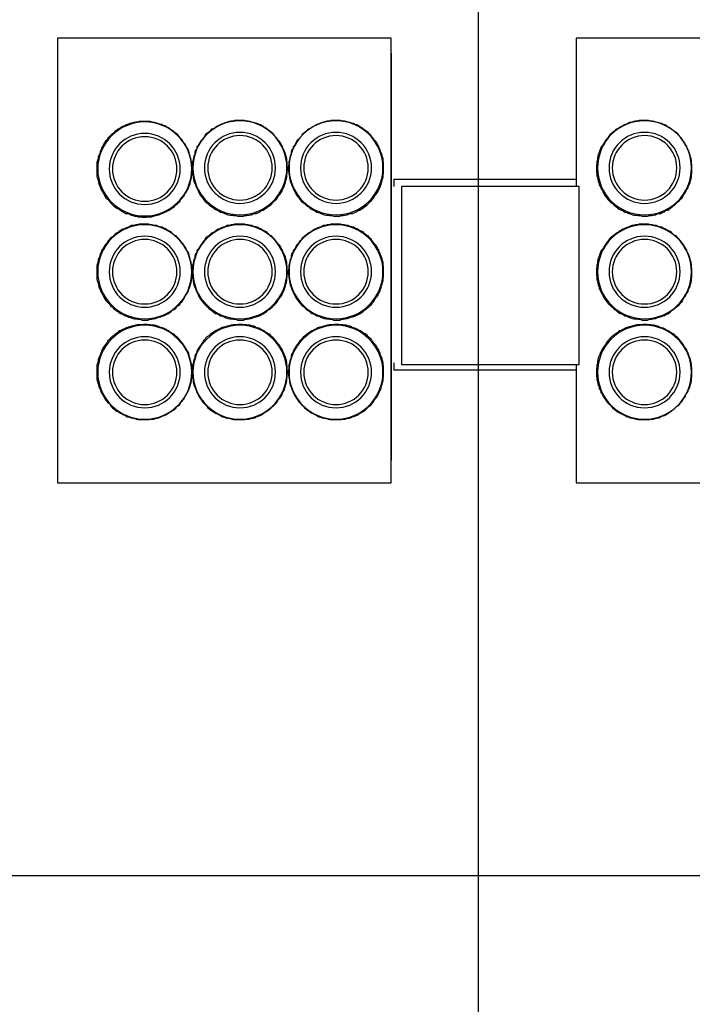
# Model space of a CAD drawing. Header units: millimetres. Extents: x 335 to 739279, y -1 to 84.
# Tile 135 of 244: x 387.09 to 389.5, y 30.37 to 33.89. Entities that reach past the tile are written whole.
import ezdxf

# ---------------------------------------------------------------- set-up
doc = ezdxf.new("R2010")
doc.units = ezdxf.units.MM
doc.header["$MEASUREMENT"] = 0

msp = doc.modelspace()

# ---------------------------------------------------------------- linework, layer by layer
at = {"color": 7}
for p, q in [((388.7368, 22.5099), (388.7368, 40.7529)), ((388.4238, 33.8269), (387.2298, 33.8269)), ((387.2298, 33.8269), (387.2298, 32.2349)), ((388.4238, 32.2349), (388.4238, 33.8269)), ((389.0868, 33.8269), (389.0868, 33.2959)), ((390.2808, 33.8269), (389.0868, 33.8269)), ((388.4238, 33.7739), (388.4238, 32.3149)), ((389.0868, 33.7739), (389.0868, 33.2959)), ((389.0978, 33.2959), (388.4608, 33.2959)), ((388.4608, 33.2959), (388.4608, 32.6589)), ((389.0978, 32.6589), (389.0978, 33.2959)), ((388.4608, 32.6589), (389.0978, 32.6589)), ((389.0868, 32.6589), (389.0868, 32.3149)), ((389.0868, 32.6589), (389.0868, 32.2349)), ((387.2298, 32.2349), (388.4238, 32.2349)), ((389.0868, 32.2349), (390.2808, 32.2349))]:
    msp.add_line(p, q, dxfattribs=at)
at = {"color": 7, "linetype": 'Continuous'}
for p, q in [((388.4338, 33.3229), (389.0868, 33.3229)), ((388.4338, 33.3229), (388.4338, 33.2959)), ((388.4338, 32.6649), (388.4338, 32.6379)), ((389.0868, 32.6379), (388.4338, 32.6379)), ((394.4298, 30.8279), (380.5038, 30.8279))]:
    msp.add_line(p, q, dxfattribs=at)
for points in [[(388.0518, 33.3629), (388.0518, 33.3699), (388.0518, 33.3749), (388.0518, 33.3819), (388.0508, 33.3889), (388.0508, 33.3949), (388.0498, 33.4019), (388.0468, 33.4069), (388.0458, 33.4149), (388.0418, 33.4219), (388.0398, 33.4269), (388.0358, 33.4339), (388.0348, 33.4389), (388.0308, 33.4469), (388.0278, 33.4529), (388.0238, 33.4579), (388.0188, 33.4629), (388.0148, 33.4689), (388.0098, 33.4739), (388.0068, 33.4789), (388.0018, 33.4849), (387.9958, 33.4899), (387.9908, 33.4929), (387.9858, 33.4969), (387.9798, 33.5019), (387.9748, 33.5059), (387.9698, 33.5089), (387.9618, 33.5129), (387.9568, 33.5169), (387.9508, 33.5179), (387.9448, 33.5219), (387.9388, 33.5229), (387.9328, 33.5249), (387.9248, 33.5269), (387.9188, 33.5289), (387.9118, 33.5299), (387.9068, 33.5299), (387.8988, 33.5329), (387.8918, 33.5329), (387.8848, 33.5329), (387.8768, 33.5329), (387.8708, 33.5329), (387.8638, 33.5329), (387.8588, 33.5299), (387.8508, 33.5299), (387.8438, 33.5289), (387.8368, 33.5269), (387.8318, 33.5249), (387.8238, 33.5219), (387.8168, 33.5189), (387.8118, 33.5169), (387.8048, 33.5139), (387.7998, 33.5109), (387.7948, 33.5069), (387.7868, 33.5029), (387.7808, 33.5009), (387.7758, 33.4949), (387.7708, 33.4909), (387.7648, 33.4859), (387.7598, 33.4819), (387.7568, 33.4769), (387.7528, 33.4709), (387.7488, 33.4659), (387.7438, 33.4609), (387.7398, 33.4549), (387.7368, 33.4489), (387.7328, 33.4429), (387.7288, 33.4379), (387.7278, 33.4309), (387.7238, 33.4259), (387.7218, 33.4179), (387.7208, 33.4109), (387.7178, 33.4059), (387.7168, 33.3989), (387.7158, 33.3909), (387.7128, 33.3849), (387.7128, 33.3789), (387.7128, 33.3739), (387.7118, 33.3659), (387.7118, 33.3629)], [(388.3968, 33.3629), (388.3968, 33.3699), (388.3968, 33.3749), (388.3968, 33.3819), (388.3958, 33.3889), (388.3958, 33.3949), (388.3938, 33.4019), (388.3918, 33.4069), (388.3898, 33.4149), (388.3858, 33.4219), (388.3848, 33.4269), (388.3808, 33.4339), (388.3798, 33.4389), (388.3758, 33.4469), (388.3728, 33.4529), (388.3688, 33.4579), (388.3638, 33.4629), (388.3598, 33.4689), (388.3548, 33.4739), (388.3528, 33.4789), (388.3468, 33.4849), (388.3418, 33.4899), (388.3368, 33.4929), (388.3308, 33.4969), (388.3258, 33.5019), (388.3208, 33.5059), (388.3148, 33.5089), (388.3068, 33.5129), (388.3018, 33.5169), (388.2948, 33.5179), (388.2898, 33.5219), (388.2828, 33.5229), (388.2778, 33.5249), (388.2698, 33.5269), (388.2628, 33.5289), (388.2568, 33.5299), (388.2508, 33.5299), (388.2428, 33.5329), (388.2368, 33.5329), (388.2298, 33.5329), (388.2218, 33.5329), (388.2148, 33.5329), (388.2088, 33.5329), (388.2028, 33.5299), (388.1948, 33.5299), (388.1888, 33.5289), (388.1818, 33.5269), (388.1768, 33.5249), (388.1688, 33.5219), (388.1618, 33.5189), (388.1568, 33.5169), (388.1508, 33.5139), (388.1458, 33.5109), (388.1398, 33.5069), (388.1318, 33.5029), (388.1268, 33.5009), (388.1218, 33.4949), (388.1158, 33.4909), (388.1108, 33.4859), (388.1058, 33.4819), (388.1028, 33.4769), (388.0978, 33.4709), (388.0938, 33.4659), (388.0878, 33.4609), (388.0838, 33.4549), (388.0818, 33.4489), (388.0778, 33.4429), (388.0738, 33.4379), (388.0718, 33.4309), (388.0678, 33.4259), (388.0668, 33.4179), (388.0658, 33.4109), (388.0628, 33.4059), (388.0618, 33.3989), (388.0598, 33.3909), (388.0578, 33.3849), (388.0578, 33.3789), (388.0578, 33.3739), (388.0558, 33.3659), (388.0558, 33.3629)], [(389.5008, 33.3629), (389.5008, 33.3699), (389.5008, 33.3749), (389.4998, 33.3819), (389.4998, 33.3889), (389.4988, 33.3949), (389.4958, 33.4019), (389.4948, 33.4069), (389.4928, 33.4149), (389.4908, 33.4219), (389.4878, 33.4269), (389.4848, 33.4339), (389.4828, 33.4389), (389.4788, 33.4469), (389.4748, 33.4529), (389.4718, 33.4579), (389.4678, 33.4629), (389.4638, 33.4689), (389.4588, 33.4739), (389.4558, 33.4789), (389.4508, 33.4849), (389.4448, 33.4899), (389.4388, 33.4929), (389.4348, 33.4969), (389.4288, 33.5019), (389.4238, 33.5059), (389.4158, 33.5089), (389.4108, 33.5129), (389.4048, 33.5169), (389.3988, 33.5179), (389.3928, 33.5219), (389.3868, 33.5229), (389.3788, 33.5249), (389.3728, 33.5269), (389.3668, 33.5289), (389.3598, 33.5299), (389.3528, 33.5299), (389.3458, 33.5329), (389.3398, 33.5329), (389.3338, 33.5329), (389.3258, 33.5329), (389.3198, 33.5329), (389.3128, 33.5329), (389.3048, 33.5299), (389.2978, 33.5299), (389.2928, 33.5289), (389.2858, 33.5269), (389.2778, 33.5249), (389.2728, 33.5219), (389.2658, 33.5189), (389.2598, 33.5169), (389.2538, 33.5139), (389.2488, 33.5109), (389.2408, 33.5069), (389.2358, 33.5029), (389.2298, 33.5009), (389.2248, 33.4949), (389.2198, 33.4909), (389.2138, 33.4859), (389.2088, 33.4819), (389.2038, 33.4769), (389.2008, 33.4709), (389.1958, 33.4659), (389.1918, 33.4609), (389.1878, 33.4549), (389.1848, 33.4489), (389.1808, 33.4429), (389.1768, 33.4379), (389.1738, 33.4309), (389.1718, 33.4259), (389.1698, 33.4179), (389.1658, 33.4109), (389.1648, 33.4059), (389.1638, 33.3989), (389.1638, 33.3909), (389.1608, 33.3849), (389.1608, 33.3789), (389.1598, 33.3739), (389.1598, 33.3659), (389.1598, 33.3629)], [(387.7118, 33.3589), (387.7118, 33.3659), (387.7118, 33.3739), (387.7118, 33.3789), (387.7098, 33.3849), (387.7078, 33.3909), (387.7058, 33.3989), (387.7048, 33.4059), (387.7018, 33.4109), (387.7008, 33.4179), (387.6998, 33.4229), (387.6958, 33.4309), (387.6918, 33.4369), (387.6888, 33.4429), (387.6858, 33.4489), (387.6808, 33.4539), (387.6778, 33.4589), (387.6738, 33.4659), (387.6688, 33.4699), (387.6648, 33.4749), (387.6598, 33.4809), (387.6538, 33.4859), (387.6488, 33.4899), (387.6438, 33.4949), (387.6378, 33.4979), (387.6328, 33.5019), (387.6278, 33.5059), (387.6208, 33.5089), (387.6158, 33.5129), (387.6088, 33.5139), (387.6038, 33.5179), (387.5958, 33.5189), (387.5888, 33.5219), (387.5838, 33.5229), (387.5768, 33.5249), (387.5688, 33.5269), (387.5618, 33.5289), (387.5568, 33.5289), (387.5508, 33.5289), (387.5428, 33.5289), (387.5368, 33.5289), (387.5298, 33.5289), (387.5218, 33.5289), (387.5148, 33.5269), (387.5098, 33.5269), (387.5028, 33.5249), (387.4948, 33.5229), (387.4888, 33.5219), (387.4828, 33.5189), (387.4768, 33.5169), (387.4708, 33.5139), (387.4628, 33.5109), (387.4578, 33.5069), (387.4508, 33.5029), (387.4458, 33.5009), (387.4408, 33.4969), (387.4348, 33.4929), (387.4298, 33.4869), (387.4248, 33.4849), (387.4188, 33.4789), (387.4148, 33.4739), (387.4098, 33.4689), (387.4068, 33.4629), (387.4018, 33.4579), (387.3978, 33.4529), (387.3938, 33.4469), (387.3908, 33.4389), (387.3868, 33.4339), (387.3858, 33.4269), (387.3818, 33.4219), (387.3808, 33.4149), (387.3778, 33.4069), (387.3748, 33.4019), (387.3748, 33.3949), (387.3728, 33.3889), (387.3708, 33.3819), (387.3708, 33.3759), (387.3698, 33.3699), (387.3698, 33.3629), (387.3698, 33.3589)], [(387.3698, 33.3589), (387.3698, 33.3519), (387.3698, 33.3439), (387.3708, 33.3379), (387.3708, 33.3309), (387.3728, 33.3259), (387.3748, 33.3179), (387.3768, 33.3109), (387.3778, 33.3039), (387.3808, 33.2989), (387.3828, 33.2909), (387.3858, 33.2859), (387.3888, 33.2789), (387.3928, 33.2739), (387.3968, 33.2679), (387.3988, 33.2619), (387.4028, 33.2559), (387.4088, 33.2509), (387.4128, 33.2459), (387.4178, 33.2399), (387.4208, 33.2359), (387.4258, 33.2309), (387.4308, 33.2259), (387.4368, 33.2219), (387.4418, 33.2189), (387.4498, 33.2149), (387.4548, 33.2109), (387.4608, 33.2079), (387.4668, 33.2039), (387.4728, 33.1999), (387.4788, 33.1989), (387.4848, 33.1979), (387.4928, 33.1939), (387.4988, 33.1919), (387.5058, 33.1899), (387.5108, 33.1899), (387.5188, 33.1879), (387.5258, 33.1879), (387.5328, 33.1869), (387.5408, 33.1869), (387.5468, 33.1869), (387.5528, 33.1879), (387.5578, 33.1879), (387.5658, 33.1879), (387.5728, 33.1899), (387.5798, 33.1919), (387.5848, 33.1939), (387.5928, 33.1949), (387.5998, 33.1979), (387.6048, 33.1999), (387.6118, 33.2029), (387.6168, 33.2059), (387.6248, 33.2099), (387.6298, 33.2109), (387.6358, 33.2159), (387.6418, 33.2199), (387.6478, 33.2239), (387.6528, 33.2299), (387.6568, 33.2319), (387.6618, 33.2379), (387.6678, 33.2429), (387.6698, 33.2479), (387.6758, 33.2539), (387.6798, 33.2589), (387.6838, 33.2639), (387.6858, 33.2699), (387.6898, 33.2749), (387.6938, 33.2829), (387.6968, 33.2879), (387.6998, 33.2949), (387.7018, 33.2999), (387.7048, 33.3069), (387.7058, 33.3149), (387.7078, 33.3219), (387.7098, 33.3269), (387.7098, 33.3339), (387.7118, 33.3419), (387.7118, 33.3479), (387.7118, 33.3549), (387.7118, 33.3589)], [(387.7118, 33.3629), (387.7118, 33.3549), (387.7128, 33.3479), (387.7128, 33.3419), (387.7158, 33.3339), (387.7158, 33.3279), (387.7168, 33.3219), (387.7178, 33.3149), (387.7208, 33.3069), (387.7238, 33.3019), (387.7258, 33.2949), (387.7288, 33.2899), (387.7318, 33.2829), (387.7338, 33.2779), (387.7378, 33.2699), (387.7418, 33.2639), (387.7448, 33.2589), (387.7498, 33.2539), (387.7538, 33.2479), (387.7588, 33.2429), (387.7638, 33.2379), (387.7678, 33.2349), (387.7728, 33.2299), (387.7788, 33.2259), (387.7848, 33.2219), (387.7908, 33.2159), (387.7958, 33.2139), (387.8008, 33.2109), (387.8078, 33.2079), (387.8128, 33.2039), (387.8208, 33.2029), (387.8278, 33.1989), (387.8328, 33.1979), (387.8398, 33.1949), (387.8478, 33.1939), (387.8548, 33.1939), (387.8598, 33.1919), (387.8668, 33.1919), (387.8748, 33.1899), (387.8808, 33.1899), (387.8878, 33.1899), (387.8958, 33.1899), (387.9008, 33.1919), (387.9078, 33.1919), (387.9148, 33.1939), (387.9228, 33.1949), (387.9288, 33.1979), (387.9348, 33.1989), (387.9408, 33.1999), (387.9488, 33.2029), (387.9548, 33.2059), (387.9598, 33.2099), (387.9658, 33.2109), (387.9708, 33.2149), (387.9778, 33.2189), (387.9828, 33.2239), (387.9878, 33.2269), (387.9938, 33.2309), (387.9988, 33.2359), (388.0028, 33.2419), (388.0078, 33.2459), (388.0138, 33.2509), (388.0178, 33.2559), (388.0198, 33.2619), (388.0258, 33.2679), (388.0298, 33.2739), (388.0338, 33.2789), (388.0348, 33.2859), (388.0388, 33.2909), (388.0418, 33.2989), (388.0438, 33.3039), (388.0458, 33.3109), (388.0468, 33.3179), (388.0498, 33.3229), (388.0508, 33.3309), (388.0508, 33.3379), (388.0518, 33.3439), (388.0518, 33.3519), (388.0518, 33.3589), (388.0518, 33.3629)], [(388.0558, 33.3629), (388.0558, 33.3549), (388.0578, 33.3479), (388.0578, 33.3419), (388.0598, 33.3339), (388.0598, 33.3279), (388.0618, 33.3219), (388.0628, 33.3149), (388.0658, 33.3069), (388.0678, 33.3019), (388.0708, 33.2949), (388.0738, 33.2899), (388.0758, 33.2829), (388.0788, 33.2779), (388.0828, 33.2699), (388.0868, 33.2639), (388.0898, 33.2589), (388.0948, 33.2539), (388.0988, 33.2479), (388.1038, 33.2429), (388.1098, 33.2379), (388.1138, 33.2349), (388.1188, 33.2299), (388.1238, 33.2259), (388.1308, 33.2219), (388.1358, 33.2159), (388.1418, 33.2139), (388.1468, 33.2109), (388.1538, 33.2079), (388.1578, 33.2039), (388.1658, 33.2029), (388.1728, 33.1989), (388.1778, 33.1979), (388.1848, 33.1949), (388.1928, 33.1939), (388.1988, 33.1939), (388.2048, 33.1919), (388.2108, 33.1919), (388.2188, 33.1899), (388.2258, 33.1899), (388.2328, 33.1899), (388.2408, 33.1899), (388.2458, 33.1919), (388.2528, 33.1919), (388.2588, 33.1939), (388.2668, 33.1949), (388.2738, 33.1979), (388.2788, 33.1989), (388.2858, 33.1999), (388.2938, 33.2029), (388.2988, 33.2059), (388.3058, 33.2099), (388.3108, 33.2109), (388.3168, 33.2149), (388.3228, 33.2189), (388.3288, 33.2239), (388.3338, 33.2269), (388.3388, 33.2309), (388.3448, 33.2359), (388.3488, 33.2419), (388.3538, 33.2459), (388.3578, 33.2509), (388.3618, 33.2559), (388.3648, 33.2619), (388.3698, 33.2679), (388.3738, 33.2739), (388.3778, 33.2789), (388.3798, 33.2859), (388.3838, 33.2909), (388.3858, 33.2989), (388.3888, 33.3039), (388.3898, 33.3109), (388.3918, 33.3179), (388.3938, 33.3229), (388.3958, 33.3309), (388.3958, 33.3379), (388.3968, 33.3439), (388.3968, 33.3519), (388.3968, 33.3589), (388.3968, 33.3629)], [(389.1598, 33.3629), (389.1598, 33.3549), (389.1598, 33.3479), (389.1608, 33.3419), (389.1608, 33.3339), (389.1638, 33.3279), (389.1648, 33.3219), (389.1658, 33.3149), (389.1688, 33.3069), (389.1698, 33.3019), (389.1738, 33.2949), (389.1758, 33.2899), (389.1798, 33.2829), (389.1818, 33.2779), (389.1858, 33.2699), (389.1898, 33.2639), (389.1928, 33.2589), (389.1978, 33.2539), (389.2018, 33.2479), (389.2078, 33.2429), (389.2118, 33.2379), (389.2168, 33.2349), (389.2218, 33.2299), (389.2278, 33.2259), (389.2328, 33.2219), (389.2378, 33.2159), (389.2448, 33.2139), (389.2498, 33.2109), (389.2568, 33.2079), (389.2618, 33.2039), (389.2698, 33.2029), (389.2758, 33.1989), (389.2818, 33.1979), (389.2888, 33.1949), (389.2938, 33.1939), (389.3018, 33.1939), (389.3088, 33.1919), (389.3158, 33.1919), (389.3238, 33.1899), (389.3298, 33.1899), (389.3358, 33.1899), (389.3418, 33.1899), (389.3498, 33.1919), (389.3568, 33.1919), (389.3628, 33.1939), (389.3708, 33.1949), (389.3758, 33.1979), (389.3828, 33.1989), (389.3888, 33.1999), (389.3948, 33.2029), (389.4028, 33.2059), (389.4078, 33.2099), (389.4148, 33.2109), (389.4198, 33.2149), (389.4248, 33.2189), (389.4308, 33.2239), (389.4348, 33.2269), (389.4398, 33.2309), (389.4468, 33.2359), (389.4518, 33.2419), (389.4568, 33.2459), (389.4608, 33.2509), (389.4668, 33.2559), (389.4688, 33.2619), (389.4728, 33.2679), (389.4768, 33.2739), (389.4798, 33.2789), (389.4838, 33.2859), (389.4878, 33.2909), (389.4888, 33.2989), (389.4928, 33.3039), (389.4948, 33.3109), (389.4958, 33.3179), (389.4988, 33.3229), (389.4998, 33.3309), (389.4998, 33.3379), (389.5008, 33.3439), (389.5008, 33.3519), (389.5008, 33.3589), (389.5008, 33.3629)], [(387.7118, 32.9909), (387.7118, 32.9969), (387.7118, 33.0029), (387.7118, 33.0089), (387.7098, 33.0169), (387.7078, 33.0239), (387.7058, 33.0309), (387.7048, 33.0359), (387.7018, 33.0439), (387.7008, 33.0509), (387.6998, 33.0559), (387.6958, 33.0629), (387.6918, 33.0679), (387.6888, 33.0759), (387.6858, 33.0809), (387.6808, 33.0869), (387.6778, 33.0919), (387.6738, 33.0969), (387.6688, 33.1029), (387.6648, 33.1079), (387.6598, 33.1129), (387.6538, 33.1189), (387.6488, 33.1209), (387.6438, 33.1249), (387.6378, 33.1309), (387.6328, 33.1349), (387.6278, 33.1369), (387.6208, 33.1409), (387.6158, 33.1449), (387.6088, 33.1469), (387.6038, 33.1509), (387.5958, 33.1519), (387.5888, 33.1529), (387.5838, 33.1559), (387.5768, 33.1569), (387.5688, 33.1589), (387.5618, 33.1589), (387.5568, 33.1609), (387.5508, 33.1609), (387.5428, 33.1609), (387.5368, 33.1609), (387.5298, 33.1609), (387.5218, 33.1609), (387.5148, 33.1589), (387.5098, 33.1589), (387.5028, 33.1569), (387.4948, 33.1559), (387.4888, 33.1529), (387.4828, 33.1509), (387.4768, 33.1479), (387.4708, 33.1449), (387.4628, 33.1429), (387.4578, 33.1399), (387.4508, 33.1359), (387.4458, 33.1319), (387.4408, 33.1289), (387.4348, 33.1239), (387.4298, 33.1199), (387.4248, 33.1149), (387.4188, 33.1109), (387.4148, 33.1049), (387.4098, 33.0999), (387.4068, 33.0949), (387.4018, 33.0889), (387.3978, 33.0839), (387.3938, 33.0769), (387.3908, 33.0719), (387.3868, 33.0669), (387.3858, 33.0599), (387.3818, 33.0549), (387.3808, 33.0469), (387.3778, 33.0399), (387.3748, 33.0349), (387.3748, 33.0279), (387.3728, 33.0199), (387.3708, 33.0129), (387.3708, 33.0069), (387.3698, 33.0009), (387.3698, 32.9929), (387.3698, 32.9909)], [(388.0518, 32.9909), (388.0518, 32.9969), (388.0518, 33.0029), (388.0518, 33.0089), (388.0508, 33.0169), (388.0508, 33.0239), (388.0498, 33.0309), (388.0468, 33.0359), (388.0458, 33.0439), (388.0418, 33.0509), (388.0398, 33.0559), (388.0358, 33.0629), (388.0348, 33.0679), (388.0308, 33.0759), (388.0278, 33.0809), (388.0238, 33.0869), (388.0188, 33.0919), (388.0148, 33.0969), (388.0098, 33.1029), (388.0068, 33.1079), (388.0018, 33.1129), (387.9958, 33.1189), (387.9908, 33.1209), (387.9858, 33.1249), (387.9798, 33.1309), (387.9748, 33.1349), (387.9698, 33.1369), (387.9618, 33.1409), (387.9568, 33.1449), (387.9508, 33.1469), (387.9448, 33.1509), (387.9388, 33.1519), (387.9328, 33.1529), (387.9248, 33.1559), (387.9188, 33.1569), (387.9118, 33.1589), (387.9068, 33.1589), (387.8988, 33.1609), (387.8918, 33.1609), (387.8848, 33.1609), (387.8768, 33.1609), (387.8708, 33.1609), (387.8638, 33.1609), (387.8588, 33.1589), (387.8508, 33.1589), (387.8438, 33.1569), (387.8368, 33.1559), (387.8318, 33.1529), (387.8238, 33.1509), (387.8168, 33.1479), (387.8118, 33.1449), (387.8048, 33.1429), (387.7998, 33.1399), (387.7948, 33.1359), (387.7868, 33.1319), (387.7808, 33.1289), (387.7758, 33.1239), (387.7708, 33.1199), (387.7648, 33.1149), (387.7598, 33.1109), (387.7568, 33.1049), (387.7528, 33.0999), (387.7488, 33.0949), (387.7438, 33.0889), (387.7398, 33.0839), (387.7368, 33.0769), (387.7328, 33.0719), (387.7288, 33.0669), (387.7278, 33.0599), (387.7238, 33.0549), (387.7218, 33.0469), (387.7208, 33.0399), (387.7178, 33.0349), (387.7168, 33.0279), (387.7158, 33.0199), (387.7128, 33.0129), (387.7128, 33.0069), (387.7128, 33.0009), (387.7118, 32.9929), (387.7118, 32.9909)], [(388.3968, 32.9909), (388.3968, 32.9969), (388.3968, 33.0029), (388.3968, 33.0089), (388.3958, 33.0169), (388.3958, 33.0239), (388.3938, 33.0309), (388.3918, 33.0359), (388.3898, 33.0439), (388.3858, 33.0509), (388.3848, 33.0559), (388.3808, 33.0629), (388.3798, 33.0679), (388.3758, 33.0759), (388.3728, 33.0809), (388.3688, 33.0869), (388.3638, 33.0919), (388.3598, 33.0969), (388.3548, 33.1029), (388.3528, 33.1079), (388.3468, 33.1129), (388.3418, 33.1189), (388.3368, 33.1209), (388.3308, 33.1249), (388.3258, 33.1309), (388.3208, 33.1349), (388.3148, 33.1369), (388.3068, 33.1409), (388.3018, 33.1449), (388.2948, 33.1469), (388.2898, 33.1509), (388.2828, 33.1519), (388.2778, 33.1529), (388.2698, 33.1559), (388.2628, 33.1569), (388.2568, 33.1589), (388.2508, 33.1589), (388.2428, 33.1609), (388.2368, 33.1609), (388.2298, 33.1609), (388.2218, 33.1609), (388.2148, 33.1609), (388.2088, 33.1609), (388.2028, 33.1589), (388.1948, 33.1589), (388.1888, 33.1569), (388.1818, 33.1559), (388.1768, 33.1529), (388.1688, 33.1509), (388.1618, 33.1479), (388.1568, 33.1449), (388.1508, 33.1429), (388.1458, 33.1399), (388.1398, 33.1359), (388.1318, 33.1319), (388.1268, 33.1289), (388.1218, 33.1239), (388.1158, 33.1199), (388.1108, 33.1149), (388.1058, 33.1109), (388.1028, 33.1049), (388.0978, 33.0999), (388.0938, 33.0949), (388.0878, 33.0889), (388.0838, 33.0839), (388.0818, 33.0769), (388.0778, 33.0719), (388.0738, 33.0669), (388.0718, 33.0599), (388.0678, 33.0549), (388.0668, 33.0469), (388.0658, 33.0399), (388.0628, 33.0349), (388.0618, 33.0279), (388.0598, 33.0199), (388.0578, 33.0129), (388.0578, 33.0069), (388.0578, 33.0009), (388.0558, 32.9929), (388.0558, 32.9909)], [(389.5008, 32.9909), (389.5008, 32.9969), (389.5008, 33.0029), (389.4998, 33.0089), (389.4998, 33.0169), (389.4988, 33.0239), (389.4958, 33.0309), (389.4948, 33.0359), (389.4928, 33.0439), (389.4908, 33.0509), (389.4878, 33.0559), (389.4848, 33.0629), (389.4828, 33.0679), (389.4788, 33.0759), (389.4748, 33.0809), (389.4718, 33.0869), (389.4678, 33.0919), (389.4638, 33.0969), (389.4588, 33.1029), (389.4558, 33.1079), (389.4508, 33.1129), (389.4448, 33.1189), (389.4388, 33.1209), (389.4348, 33.1249), (389.4288, 33.1309), (389.4238, 33.1349), (389.4158, 33.1369), (389.4108, 33.1409), (389.4048, 33.1449), (389.3988, 33.1469), (389.3928, 33.1509), (389.3868, 33.1519), (389.3788, 33.1529), (389.3728, 33.1559), (389.3668, 33.1569), (389.3598, 33.1589), (389.3528, 33.1589), (389.3458, 33.1609), (389.3398, 33.1609), (389.3338, 33.1609), (389.3258, 33.1609), (389.3198, 33.1609), (389.3128, 33.1609), (389.3048, 33.1589), (389.2978, 33.1589), (389.2928, 33.1569), (389.2858, 33.1559), (389.2778, 33.1529), (389.2728, 33.1509), (389.2658, 33.1479), (389.2598, 33.1449), (389.2538, 33.1429), (389.2488, 33.1399), (389.2408, 33.1359), (389.2358, 33.1319), (389.2298, 33.1289), (389.2248, 33.1239), (389.2198, 33.1199), (389.2138, 33.1149), (389.2088, 33.1109), (389.2038, 33.1049), (389.2008, 33.0999), (389.1958, 33.0949), (389.1918, 33.0889), (389.1878, 33.0839), (389.1848, 33.0769), (389.1808, 33.0719), (389.1768, 33.0669), (389.1738, 33.0599), (389.1718, 33.0549), (389.1698, 33.0469), (389.1658, 33.0399), (389.1648, 33.0349), (389.1638, 33.0279), (389.1638, 33.0199), (389.1608, 33.0129), (389.1608, 33.0069), (389.1598, 33.0009), (389.1598, 32.9929), (389.1598, 32.9909)], [(387.3698, 32.9909), (387.3698, 32.9829), (387.3698, 32.9769), (387.3708, 32.9699), (387.3708, 32.9619), (387.3728, 32.9569), (387.3748, 32.9499), (387.3768, 32.9439), (387.3778, 32.9359), (387.3808, 32.9299), (387.3828, 32.9239), (387.3858, 32.9179), (387.3888, 32.9119), (387.3928, 32.9059), (387.3968, 32.8979), (387.3988, 32.8929), (387.4028, 32.8879), (387.4088, 32.8819), (387.4128, 32.8769), (387.4178, 32.8719), (387.4208, 32.8659), (387.4258, 32.8639), (387.4308, 32.8579), (387.4368, 32.8539), (387.4418, 32.8499), (387.4498, 32.8449), (387.4548, 32.8419), (387.4608, 32.8399), (387.4668, 32.8369), (387.4728, 32.8329), (387.4788, 32.8319), (387.4848, 32.8279), (387.4928, 32.8259), (387.4988, 32.8239), (387.5058, 32.8219), (387.5108, 32.8219), (387.5188, 32.8209), (387.5258, 32.8209), (387.5328, 32.8179), (387.5408, 32.8179), (387.5468, 32.8179), (387.5528, 32.8179), (387.5578, 32.8209), (387.5658, 32.8209), (387.5728, 32.8219), (387.5798, 32.8239), (387.5848, 32.8259), (387.5928, 32.8279), (387.5998, 32.8289), (387.6048, 32.8319), (387.6118, 32.8339), (387.6168, 32.8379), (387.6248, 32.8399), (387.6298, 32.8439), (387.6358, 32.8479), (387.6418, 32.8529), (387.6478, 32.8559), (387.6528, 32.8599), (387.6568, 32.8649), (387.6618, 32.8699), (387.6678, 32.8739), (387.6698, 32.8799), (387.6758, 32.8849), (387.6798, 32.8899), (387.6838, 32.8969), (387.6858, 32.9019), (387.6898, 32.9079), (387.6938, 32.9139), (387.6968, 32.9199), (387.6998, 32.9279), (387.7018, 32.9329), (387.7048, 32.9399), (387.7058, 32.9459), (387.7078, 32.9519), (387.7098, 32.9599), (387.7098, 32.9659), (387.7118, 32.9729), (387.7118, 32.9809), (387.7118, 32.9869), (387.7118, 32.9909)], [(387.7118, 32.9909), (387.7118, 32.9829), (387.7128, 32.9769), (387.7128, 32.9699), (387.7158, 32.9619), (387.7158, 32.9569), (387.7168, 32.9499), (387.7178, 32.9439), (387.7208, 32.9359), (387.7238, 32.9299), (387.7258, 32.9239), (387.7288, 32.9179), (387.7318, 32.9119), (387.7338, 32.9059), (387.7378, 32.8979), (387.7418, 32.8929), (387.7448, 32.8879), (387.7498, 32.8819), (387.7538, 32.8769), (387.7588, 32.8719), (387.7638, 32.8659), (387.7678, 32.8639), (387.7728, 32.8579), (387.7788, 32.8539), (387.7848, 32.8499), (387.7908, 32.8449), (387.7958, 32.8419), (387.8008, 32.8399), (387.8078, 32.8369), (387.8128, 32.8329), (387.8208, 32.8319), (387.8278, 32.8279), (387.8328, 32.8259), (387.8398, 32.8239), (387.8478, 32.8219), (387.8548, 32.8219), (387.8598, 32.8209), (387.8668, 32.8209), (387.8748, 32.8179), (387.8808, 32.8179), (387.8878, 32.8179), (387.8958, 32.8179), (387.9008, 32.8209), (387.9078, 32.8209), (387.9148, 32.8219), (387.9228, 32.8239), (387.9288, 32.8259), (387.9348, 32.8279), (387.9408, 32.8289), (387.9488, 32.8319), (387.9548, 32.8339), (387.9598, 32.8379), (387.9658, 32.8399), (387.9708, 32.8439), (387.9778, 32.8479), (387.9828, 32.8529), (387.9878, 32.8559), (387.9938, 32.8599), (387.9988, 32.8649), (388.0028, 32.8699), (388.0078, 32.8739), (388.0138, 32.8799), (388.0178, 32.8849), (388.0198, 32.8899), (388.0258, 32.8969), (388.0298, 32.9019), (388.0338, 32.9079), (388.0348, 32.9139), (388.0388, 32.9199), (388.0418, 32.9279), (388.0438, 32.9329), (388.0458, 32.9399), (388.0468, 32.9459), (388.0498, 32.9519), (388.0508, 32.9599), (388.0508, 32.9659), (388.0518, 32.9729), (388.0518, 32.9809), (388.0518, 32.9869), (388.0518, 32.9909)], [(388.0558, 32.9909), (388.0558, 32.9829), (388.0578, 32.9769), (388.0578, 32.9699), (388.0598, 32.9619), (388.0598, 32.9569), (388.0618, 32.9499), (388.0628, 32.9439), (388.0658, 32.9359), (388.0678, 32.9299), (388.0708, 32.9239), (388.0738, 32.9179), (388.0758, 32.9119), (388.0788, 32.9059), (388.0828, 32.8979), (388.0868, 32.8929), (388.0898, 32.8879), (388.0948, 32.8819), (388.0988, 32.8769), (388.1038, 32.8719), (388.1098, 32.8659), (388.1138, 32.8639), (388.1188, 32.8579), (388.1238, 32.8539), (388.1308, 32.8499), (388.1358, 32.8449), (388.1418, 32.8419), (388.1468, 32.8399), (388.1538, 32.8369), (388.1578, 32.8329), (388.1658, 32.8319), (388.1728, 32.8279), (388.1778, 32.8259), (388.1848, 32.8239), (388.1928, 32.8219), (388.1988, 32.8219), (388.2048, 32.8209), (388.2108, 32.8209), (388.2188, 32.8179), (388.2258, 32.8179), (388.2328, 32.8179), (388.2408, 32.8179), (388.2458, 32.8209), (388.2528, 32.8209), (388.2588, 32.8219), (388.2668, 32.8239), (388.2738, 32.8259), (388.2788, 32.8279), (388.2858, 32.8289), (388.2938, 32.8319), (388.2988, 32.8339), (388.3058, 32.8379), (388.3108, 32.8399), (388.3168, 32.8439), (388.3228, 32.8479), (388.3288, 32.8529), (388.3338, 32.8559), (388.3388, 32.8599), (388.3448, 32.8649), (388.3488, 32.8699), (388.3538, 32.8739), (388.3578, 32.8799), (388.3618, 32.8849), (388.3648, 32.8899), (388.3698, 32.8969), (388.3738, 32.9019), (388.3778, 32.9079), (388.3798, 32.9139), (388.3838, 32.9199), (388.3858, 32.9279), (388.3888, 32.9329), (388.3898, 32.9399), (388.3918, 32.9459), (388.3938, 32.9519), (388.3958, 32.9599), (388.3958, 32.9659), (388.3968, 32.9729), (388.3968, 32.9809), (388.3968, 32.9869), (388.3968, 32.9909)], [(389.1598, 32.9909), (389.1598, 32.9829), (389.1598, 32.9769), (389.1608, 32.9699), (389.1608, 32.9619), (389.1638, 32.9569), (389.1648, 32.9499), (389.1658, 32.9439), (389.1688, 32.9359), (389.1698, 32.9299), (389.1738, 32.9239), (389.1758, 32.9179), (389.1798, 32.9119), (389.1818, 32.9059), (389.1858, 32.8979), (389.1898, 32.8929), (389.1928, 32.8879), (389.1978, 32.8819), (389.2018, 32.8769), (389.2078, 32.8719), (389.2118, 32.8659), (389.2168, 32.8639), (389.2218, 32.8579), (389.2278, 32.8539), (389.2328, 32.8499), (389.2378, 32.8449), (389.2448, 32.8419), (389.2498, 32.8399), (389.2568, 32.8369), (389.2618, 32.8329), (389.2698, 32.8319), (389.2758, 32.8279), (389.2818, 32.8259), (389.2888, 32.8239), (389.2938, 32.8219), (389.3018, 32.8219), (389.3088, 32.8209), (389.3158, 32.8209), (389.3238, 32.8179), (389.3298, 32.8179), (389.3358, 32.8179), (389.3418, 32.8179), (389.3498, 32.8209), (389.3568, 32.8209), (389.3628, 32.8219), (389.3708, 32.8239), (389.3758, 32.8259), (389.3828, 32.8279), (389.3888, 32.8289), (389.3948, 32.8319), (389.4028, 32.8339), (389.4078, 32.8379), (389.4148, 32.8399), (389.4198, 32.8439), (389.4248, 32.8479), (389.4308, 32.8529), (389.4348, 32.8559), (389.4398, 32.8599), (389.4468, 32.8649), (389.4518, 32.8699), (389.4568, 32.8739), (389.4608, 32.8799), (389.4668, 32.8849), (389.4688, 32.8899), (389.4728, 32.8969), (389.4768, 32.9019), (389.4798, 32.9079), (389.4838, 32.9139), (389.4878, 32.9199), (389.4888, 32.9279), (389.4928, 32.9329), (389.4948, 32.9399), (389.4958, 32.9459), (389.4988, 32.9519), (389.4998, 32.9599), (389.4998, 32.9659), (389.5008, 32.9729), (389.5008, 32.9809), (389.5008, 32.9869), (389.5008, 32.9909)], [(387.7118, 32.6309), (387.7118, 32.6379), (387.7118, 32.6459), (387.7118, 32.6529), (387.7098, 32.6589), (387.7078, 32.6649), (387.7058, 32.6729), (387.7048, 32.6789), (387.7018, 32.6859), (387.7008, 32.6909), (387.6998, 32.6989), (387.6958, 32.7049), (387.6918, 32.7109), (387.6888, 32.7169), (387.6858, 32.7219), (387.6808, 32.7289), (387.6778, 32.7339), (387.6738, 32.7389), (387.6688, 32.7449), (387.6648, 32.7499), (387.6598, 32.7539), (387.6538, 32.7589), (387.6488, 32.7649), (387.6438, 32.7689), (387.6378, 32.7709), (387.6328, 32.7749), (387.6278, 32.7789), (387.6208, 32.7819), (387.6158, 32.7849), (387.6088, 32.7889), (387.6038, 32.7899), (387.5958, 32.7919), (387.5888, 32.7959), (387.5838, 32.7969), (387.5768, 32.7999), (387.5688, 32.7999), (387.5618, 32.8009), (387.5568, 32.8009), (387.5508, 32.8019), (387.5428, 32.8019), (387.5368, 32.8019), (387.5298, 32.8009), (387.5218, 32.8009), (387.5148, 32.8009), (387.5098, 32.7999), (387.5028, 32.7969), (387.4948, 32.7959), (387.4888, 32.7939), (387.4828, 32.7919), (387.4768, 32.7899), (387.4708, 32.7859), (387.4628, 32.7839), (387.4578, 32.7809), (387.4508, 32.7789), (387.4458, 32.7739), (387.4408, 32.7699), (387.4348, 32.7659), (387.4298, 32.7609), (387.4248, 32.7579), (387.4188, 32.7529), (387.4148, 32.7469), (387.4098, 32.7429), (387.4068, 32.7379), (387.4018, 32.7309), (387.3978, 32.7259), (387.3938, 32.7209), (387.3908, 32.7149), (387.3868, 32.7069), (387.3858, 32.7019), (387.3818, 32.6949), (387.3808, 32.6899), (387.3778, 32.6829), (387.3748, 32.6749), (387.3748, 32.6689), (387.3728, 32.6629), (387.3708, 32.6569), (387.3708, 32.6489), (387.3698, 32.6419), (387.3698, 32.6349), (387.3698, 32.6309)], [(388.0518, 32.6309), (388.0518, 32.6379), (388.0518, 32.6459), (388.0518, 32.6529), (388.0508, 32.6589), (388.0508, 32.6649), (388.0498, 32.6729), (388.0468, 32.6789), (388.0458, 32.6859), (388.0418, 32.6909), (388.0398, 32.6989), (388.0358, 32.7049), (388.0348, 32.7109), (388.0308, 32.7169), (388.0278, 32.7219), (388.0238, 32.7289), (388.0188, 32.7339), (388.0148, 32.7389), (388.0098, 32.7449), (388.0068, 32.7499), (388.0018, 32.7539), (387.9958, 32.7589), (387.9908, 32.7649), (387.9858, 32.7689), (387.9798, 32.7709), (387.9748, 32.7749), (387.9698, 32.7789), (387.9618, 32.7819), (387.9568, 32.7849), (387.9508, 32.7889), (387.9448, 32.7899), (387.9388, 32.7919), (387.9328, 32.7959), (387.9248, 32.7969), (387.9188, 32.7999), (387.9118, 32.7999), (387.9068, 32.8009), (387.8988, 32.8009), (387.8918, 32.8019), (387.8848, 32.8019), (387.8768, 32.8019), (387.8708, 32.8009), (387.8638, 32.8009), (387.8588, 32.8009), (387.8508, 32.7999), (387.8438, 32.7969), (387.8368, 32.7959), (387.8318, 32.7939), (387.8238, 32.7919), (387.8168, 32.7899), (387.8118, 32.7859), (387.8048, 32.7839), (387.7998, 32.7809), (387.7948, 32.7789), (387.7868, 32.7739), (387.7808, 32.7699), (387.7758, 32.7659), (387.7708, 32.7609), (387.7648, 32.7579), (387.7598, 32.7529), (387.7568, 32.7469), (387.7528, 32.7429), (387.7488, 32.7379), (387.7438, 32.7309), (387.7398, 32.7259), (387.7368, 32.7209), (387.7328, 32.7149), (387.7288, 32.7069), (387.7278, 32.7019), (387.7238, 32.6949), (387.7218, 32.6899), (387.7208, 32.6829), (387.7178, 32.6749), (387.7168, 32.6689), (387.7158, 32.6629), (387.7128, 32.6569), (387.7128, 32.6489), (387.7128, 32.6419), (387.7118, 32.6349), (387.7118, 32.6309)], [(388.3968, 32.6309), (388.3968, 32.6379), (388.3968, 32.6459), (388.3968, 32.6529), (388.3958, 32.6589), (388.3958, 32.6649), (388.3938, 32.6729), (388.3918, 32.6789), (388.3898, 32.6859), (388.3858, 32.6909), (388.3848, 32.6989), (388.3808, 32.7049), (388.3798, 32.7109), (388.3758, 32.7169), (388.3728, 32.7219), (388.3688, 32.7289), (388.3638, 32.7339), (388.3598, 32.7389), (388.3548, 32.7449), (388.3528, 32.7499), (388.3468, 32.7539), (388.3418, 32.7589), (388.3368, 32.7649), (388.3308, 32.7689), (388.3258, 32.7709), (388.3208, 32.7749), (388.3148, 32.7789), (388.3068, 32.7819), (388.3018, 32.7849), (388.2948, 32.7889), (388.2898, 32.7899), (388.2828, 32.7919), (388.2778, 32.7959), (388.2698, 32.7969), (388.2628, 32.7999), (388.2568, 32.7999), (388.2508, 32.8009), (388.2428, 32.8009), (388.2368, 32.8019), (388.2298, 32.8019), (388.2218, 32.8019), (388.2148, 32.8009), (388.2088, 32.8009), (388.2028, 32.8009), (388.1948, 32.7999), (388.1888, 32.7969), (388.1818, 32.7959), (388.1768, 32.7939), (388.1688, 32.7919), (388.1618, 32.7899), (388.1568, 32.7859), (388.1508, 32.7839), (388.1458, 32.7809), (388.1398, 32.7789), (388.1318, 32.7739), (388.1268, 32.7699), (388.1218, 32.7659), (388.1158, 32.7609), (388.1108, 32.7579), (388.1058, 32.7529), (388.1028, 32.7469), (388.0978, 32.7429), (388.0938, 32.7379), (388.0878, 32.7309), (388.0838, 32.7259), (388.0818, 32.7209), (388.0778, 32.7149), (388.0738, 32.7069), (388.0718, 32.7019), (388.0678, 32.6949), (388.0668, 32.6899), (388.0658, 32.6829), (388.0628, 32.6749), (388.0618, 32.6689), (388.0598, 32.6629), (388.0578, 32.6569), (388.0578, 32.6489), (388.0578, 32.6419), (388.0558, 32.6349), (388.0558, 32.6309)], [(389.5008, 32.6309), (389.5008, 32.6379), (389.5008, 32.6459), (389.4998, 32.6529), (389.4998, 32.6589), (389.4988, 32.6649), (389.4958, 32.6729), (389.4948, 32.6789), (389.4928, 32.6859), (389.4908, 32.6909), (389.4878, 32.6989), (389.4848, 32.7049), (389.4828, 32.7109), (389.4788, 32.7169), (389.4748, 32.7219), (389.4718, 32.7289), (389.4678, 32.7339), (389.4638, 32.7389), (389.4588, 32.7449), (389.4558, 32.7499), (389.4508, 32.7539), (389.4448, 32.7589), (389.4388, 32.7649), (389.4348, 32.7689), (389.4288, 32.7709), (389.4238, 32.7749), (389.4158, 32.7789), (389.4108, 32.7819), (389.4048, 32.7849), (389.3988, 32.7889), (389.3928, 32.7899), (389.3868, 32.7919), (389.3788, 32.7959), (389.3728, 32.7969), (389.3668, 32.7999), (389.3598, 32.7999), (389.3528, 32.8009), (389.3458, 32.8009), (389.3398, 32.8019), (389.3338, 32.8019), (389.3258, 32.8019), (389.3198, 32.8009), (389.3128, 32.8009), (389.3048, 32.8009), (389.2978, 32.7999), (389.2928, 32.7969), (389.2858, 32.7959), (389.2778, 32.7939), (389.2728, 32.7919), (389.2658, 32.7899), (389.2598, 32.7859), (389.2538, 32.7839), (389.2488, 32.7809), (389.2408, 32.7789), (389.2358, 32.7739), (389.2298, 32.7699), (389.2248, 32.7659), (389.2198, 32.7609), (389.2138, 32.7579), (389.2088, 32.7529), (389.2038, 32.7469), (389.2008, 32.7429), (389.1958, 32.7379), (389.1918, 32.7309), (389.1878, 32.7259), (389.1848, 32.7209), (389.1808, 32.7149), (389.1768, 32.7069), (389.1738, 32.7019), (389.1718, 32.6949), (389.1698, 32.6899), (389.1658, 32.6829), (389.1648, 32.6749), (389.1638, 32.6689), (389.1638, 32.6629), (389.1608, 32.6569), (389.1608, 32.6489), (389.1598, 32.6419), (389.1598, 32.6349), (389.1598, 32.6309)], [(387.3698, 32.6309), (387.3698, 32.6249), (387.3698, 32.6169), (387.3708, 32.6109), (387.3708, 32.6049), (387.3728, 32.5979), (387.3748, 32.5899), (387.3768, 32.5849), (387.3778, 32.5789), (387.3808, 32.5719), (387.3828, 32.5669), (387.3858, 32.5589), (387.3888, 32.5539), (387.3928, 32.5469), (387.3968, 32.5419), (387.3988, 32.5359), (387.4028, 32.5309), (387.4088, 32.5239), (387.4128, 32.5199), (387.4178, 32.5149), (387.4208, 32.5099), (387.4258, 32.5039), (387.4308, 32.4999), (387.4368, 32.4949), (387.4418, 32.4919), (387.4498, 32.4879), (387.4548, 32.4839), (387.4608, 32.4819), (387.4668, 32.4779), (387.4728, 32.4759), (387.4788, 32.4719), (387.4848, 32.4709), (387.4928, 32.4679), (387.4988, 32.4669), (387.5058, 32.4659), (387.5108, 32.4629), (387.5188, 32.4619), (387.5258, 32.4619), (387.5328, 32.4619), (387.5408, 32.4619), (387.5468, 32.4619), (387.5528, 32.4619), (387.5578, 32.4619), (387.5658, 32.4629), (387.5728, 32.4629), (387.5798, 32.4659), (387.5848, 32.4669), (387.5928, 32.4679), (387.5998, 32.4709), (387.6048, 32.4739), (387.6118, 32.4759), (387.6168, 32.4789), (387.6248, 32.4829), (387.6298, 32.4869), (387.6358, 32.4899), (387.6418, 32.4939), (387.6478, 32.4979), (387.6528, 32.5029), (387.6568, 32.5079), (387.6618, 32.5109), (387.6678, 32.5159), (387.6698, 32.5219), (387.6758, 32.5269), (387.6798, 32.5319), (387.6838, 32.5379), (387.6858, 32.5429), (387.6898, 32.5509), (387.6938, 32.5559), (387.6968, 32.5629), (387.6998, 32.5679), (387.7018, 32.5749), (387.7048, 32.5819), (387.7058, 32.5869), (387.7078, 32.5939), (387.7098, 32.6009), (387.7098, 32.6089), (387.7118, 32.6139), (387.7118, 32.6209), (387.7118, 32.6269), (387.7118, 32.6309)], [(387.7118, 32.6309), (387.7118, 32.6249), (387.7128, 32.6169), (387.7128, 32.6109), (387.7158, 32.6049), (387.7158, 32.5979), (387.7168, 32.5899), (387.7178, 32.5849), (387.7208, 32.5789), (387.7238, 32.5719), (387.7258, 32.5669), (387.7288, 32.5589), (387.7318, 32.5539), (387.7338, 32.5469), (387.7378, 32.5419), (387.7418, 32.5359), (387.7448, 32.5309), (387.7498, 32.5239), (387.7538, 32.5199), (387.7588, 32.5149), (387.7638, 32.5099), (387.7678, 32.5039), (387.7728, 32.4999), (387.7788, 32.4949), (387.7848, 32.4919), (387.7908, 32.4879), (387.7958, 32.4839), (387.8008, 32.4819), (387.8078, 32.4779), (387.8128, 32.4759), (387.8208, 32.4719), (387.8278, 32.4709), (387.8328, 32.4679), (387.8398, 32.4669), (387.8478, 32.4659), (387.8548, 32.4629), (387.8598, 32.4619), (387.8668, 32.4619), (387.8748, 32.4619), (387.8808, 32.4619), (387.8878, 32.4619), (387.8958, 32.4619), (387.9008, 32.4619), (387.9078, 32.4629), (387.9148, 32.4629), (387.9228, 32.4659), (387.9288, 32.4669), (387.9348, 32.4679), (387.9408, 32.4709), (387.9488, 32.4739), (387.9548, 32.4759), (387.9598, 32.4789), (387.9658, 32.4829), (387.9708, 32.4869), (387.9778, 32.4899), (387.9828, 32.4939), (387.9878, 32.4979), (387.9938, 32.5029), (387.9988, 32.5079), (388.0028, 32.5109), (388.0078, 32.5159), (388.0138, 32.5219), (388.0178, 32.5269), (388.0198, 32.5319), (388.0258, 32.5379), (388.0298, 32.5429), (388.0338, 32.5509), (388.0348, 32.5559), (388.0388, 32.5629), (388.0418, 32.5679), (388.0438, 32.5749), (388.0458, 32.5819), (388.0468, 32.5869), (388.0498, 32.5939), (388.0508, 32.6009), (388.0508, 32.6089), (388.0518, 32.6139), (388.0518, 32.6209), (388.0518, 32.6269), (388.0518, 32.6309)], [(388.0558, 32.6309), (388.0558, 32.6249), (388.0578, 32.6169), (388.0578, 32.6109), (388.0598, 32.6049), (388.0598, 32.5979), (388.0618, 32.5899), (388.0628, 32.5849), (388.0658, 32.5789), (388.0678, 32.5719), (388.0708, 32.5669), (388.0738, 32.5589), (388.0758, 32.5539), (388.0788, 32.5469), (388.0828, 32.5419), (388.0868, 32.5359), (388.0898, 32.5309), (388.0948, 32.5239), (388.0988, 32.5199), (388.1038, 32.5149), (388.1098, 32.5099), (388.1138, 32.5039), (388.1188, 32.4999), (388.1238, 32.4949), (388.1308, 32.4919), (388.1358, 32.4879), (388.1418, 32.4839), (388.1468, 32.4819), (388.1538, 32.4779), (388.1578, 32.4759), (388.1658, 32.4719), (388.1728, 32.4709), (388.1778, 32.4679), (388.1848, 32.4669), (388.1928, 32.4659), (388.1988, 32.4629), (388.2048, 32.4619), (388.2108, 32.4619), (388.2188, 32.4619), (388.2258, 32.4619), (388.2328, 32.4619), (388.2408, 32.4619), (388.2458, 32.4619), (388.2528, 32.4629), (388.2588, 32.4629), (388.2668, 32.4659), (388.2738, 32.4669), (388.2788, 32.4679), (388.2858, 32.4709), (388.2938, 32.4739), (388.2988, 32.4759), (388.3058, 32.4789), (388.3108, 32.4829), (388.3168, 32.4869), (388.3228, 32.4899), (388.3288, 32.4939), (388.3338, 32.4979), (388.3388, 32.5029), (388.3448, 32.5079), (388.3488, 32.5109), (388.3538, 32.5159), (388.3578, 32.5219), (388.3618, 32.5269), (388.3648, 32.5319), (388.3698, 32.5379), (388.3738, 32.5429), (388.3778, 32.5509), (388.3798, 32.5559), (388.3838, 32.5629), (388.3858, 32.5679), (388.3888, 32.5749), (388.3898, 32.5819), (388.3918, 32.5869), (388.3938, 32.5939), (388.3958, 32.6009), (388.3958, 32.6089), (388.3968, 32.6139), (388.3968, 32.6209), (388.3968, 32.6269), (388.3968, 32.6309)], [(389.1598, 32.6309), (389.1598, 32.6249), (389.1598, 32.6169), (389.1608, 32.6109), (389.1608, 32.6049), (389.1638, 32.5979), (389.1648, 32.5899), (389.1658, 32.5849), (389.1688, 32.5789), (389.1698, 32.5719), (389.1738, 32.5669), (389.1758, 32.5589), (389.1798, 32.5539), (389.1818, 32.5469), (389.1858, 32.5419), (389.1898, 32.5359), (389.1928, 32.5309), (389.1978, 32.5239), (389.2018, 32.5199), (389.2078, 32.5149), (389.2118, 32.5099), (389.2168, 32.5039), (389.2218, 32.4999), (389.2278, 32.4949), (389.2328, 32.4919), (389.2378, 32.4879), (389.2448, 32.4839), (389.2498, 32.4819), (389.2568, 32.4779), (389.2618, 32.4759), (389.2698, 32.4719), (389.2758, 32.4709), (389.2818, 32.4679), (389.2888, 32.4669), (389.2938, 32.4659), (389.3018, 32.4629), (389.3088, 32.4619), (389.3158, 32.4619), (389.3238, 32.4619), (389.3298, 32.4619), (389.3358, 32.4619), (389.3418, 32.4619), (389.3498, 32.4619), (389.3568, 32.4629), (389.3628, 32.4629), (389.3708, 32.4659), (389.3758, 32.4669), (389.3828, 32.4679), (389.3888, 32.4709), (389.3948, 32.4739), (389.4028, 32.4759), (389.4078, 32.4789), (389.4148, 32.4829), (389.4198, 32.4869), (389.4248, 32.4899), (389.4308, 32.4939), (389.4348, 32.4979), (389.4398, 32.5029), (389.4468, 32.5079), (389.4518, 32.5109), (389.4568, 32.5159), (389.4608, 32.5219), (389.4668, 32.5269), (389.4688, 32.5319), (389.4728, 32.5379), (389.4768, 32.5429), (389.4798, 32.5509), (389.4838, 32.5559), (389.4878, 32.5629), (389.4888, 32.5679), (389.4928, 32.5749), (389.4948, 32.5819), (389.4958, 32.5869), (389.4988, 32.5939), (389.4998, 32.6009), (389.4998, 32.6089), (389.5008, 32.6139), (389.5008, 32.6209), (389.5008, 32.6269), (389.5008, 32.6309)]]:
    msp.add_lwpolyline(points, dxfattribs=at)
for centre, radius, start, end in [((387.8828, 33.3629), 0.1683, 0, 180), ((388.2268, 33.3629), 0.1683, 0, 180), ((389.3318, 33.3629), 0.1683, 0, 180), ((387.5418, 33.3589), 0.1683, 0, 180), ((387.5418, 33.3589), 0.1272, 0, 180), ((387.5418, 33.3589), 0.1155, 0, 180), ((387.8828, 33.3629), 0.1272, 0, 180), ((387.8828, 33.3629), 0.1155, 0, 180), ((388.2268, 33.3629), 0.1272, 0, 180), ((388.2268, 33.3629), 0.1155, 0, 180), ((389.3318, 33.3629), 0.1272, 0, 180), ((389.3318, 33.3629), 0.1155, 0, 180), ((387.5418, 33.3589), 0.1683, 180, 0), ((387.5418, 33.3589), 0.1272, 180, 0), ((387.5418, 33.3589), 0.1155, 180, 0), ((387.8828, 33.3629), 0.1683, 180, 0), ((387.8828, 33.3629), 0.1272, 180, 0), ((387.8828, 33.3629), 0.1155, 180, 0), ((388.2268, 33.3629), 0.1683, 180, 0), ((388.2268, 33.3629), 0.1272, 180, 0), ((388.2268, 33.3629), 0.1155, 180, 0), ((389.3318, 33.3629), 0.1683, 180, 0), ((389.3318, 33.3629), 0.1272, 180, 0), ((389.3318, 33.3629), 0.1155, 180, 0), ((387.5418, 32.9909), 0.1683, 0, 180), ((387.8828, 32.9909), 0.1683, 0, 180), ((388.2268, 32.9909), 0.1683, 0, 180), ((389.3318, 32.9909), 0.1683, 0, 180), ((387.5418, 32.9909), 0.1272, 0, 180), ((387.8828, 32.9909), 0.1272, 0, 180), ((388.2268, 32.9909), 0.1272, 0, 180), ((389.3318, 32.9909), 0.1272, 0, 180), ((387.5418, 32.9909), 0.1155, 0, 180), ((387.8828, 32.9909), 0.1155, 0, 180), ((388.2268, 32.9909), 0.1155, 0, 180), ((389.3318, 32.9909), 0.1155, 0, 180), ((387.5418, 32.9909), 0.1683, 180, 0), ((387.5418, 32.9909), 0.1272, 180, 0), ((387.5418, 32.9909), 0.1155, 180, 0), ((387.8828, 32.9909), 0.1683, 180, 0), ((387.8828, 32.9909), 0.1272, 180, 0), ((387.8828, 32.9909), 0.1155, 180, 0), ((388.2268, 32.9909), 0.1683, 180, 0), ((388.2268, 32.9909), 0.1272, 180, 0), ((388.2268, 32.9909), 0.1155, 180, 0), ((389.3318, 32.9909), 0.1683, 180, 0), ((389.3318, 32.9909), 0.1272, 180, 0), ((389.3318, 32.9909), 0.1155, 180, 0), ((387.5418, 32.6309), 0.1683, 0, 180), ((387.8828, 32.6309), 0.1683, 0, 180), ((388.2268, 32.6309), 0.1683, 0, 180), ((389.3318, 32.6309), 0.1683, 0, 180), ((387.5418, 32.6309), 0.1272, 0, 180), ((387.8828, 32.6309), 0.1272, 0, 180), ((388.2268, 32.6309), 0.1272, 0, 180), ((389.3318, 32.6309), 0.1272, 0, 180), ((387.5418, 32.6309), 0.1155, 0, 180), ((387.8828, 32.6309), 0.1155, 0, 180), ((388.2268, 32.6309), 0.1155, 0, 180), ((389.3318, 32.6309), 0.1155, 0, 180), ((387.5418, 32.6309), 0.1683, 180, 0), ((387.5418, 32.6309), 0.1272, 180, 0), ((387.5418, 32.6309), 0.1155, 180, 0), ((387.8828, 32.6309), 0.1683, 180, 0), ((387.8828, 32.6309), 0.1272, 180, 0), ((387.8828, 32.6309), 0.1155, 180, 0), ((388.2268, 32.6309), 0.1683, 180, 0), ((388.2268, 32.6309), 0.1272, 180, 0), ((388.2268, 32.6309), 0.1155, 180, 0), ((389.3318, 32.6309), 0.1683, 180, 0), ((389.3318, 32.6309), 0.1272, 180, 0), ((389.3318, 32.6309), 0.1155, 180, 0)]:
    msp.add_arc(centre, radius, start, end, dxfattribs=at)

doc.saveas('drawing.dxf')
